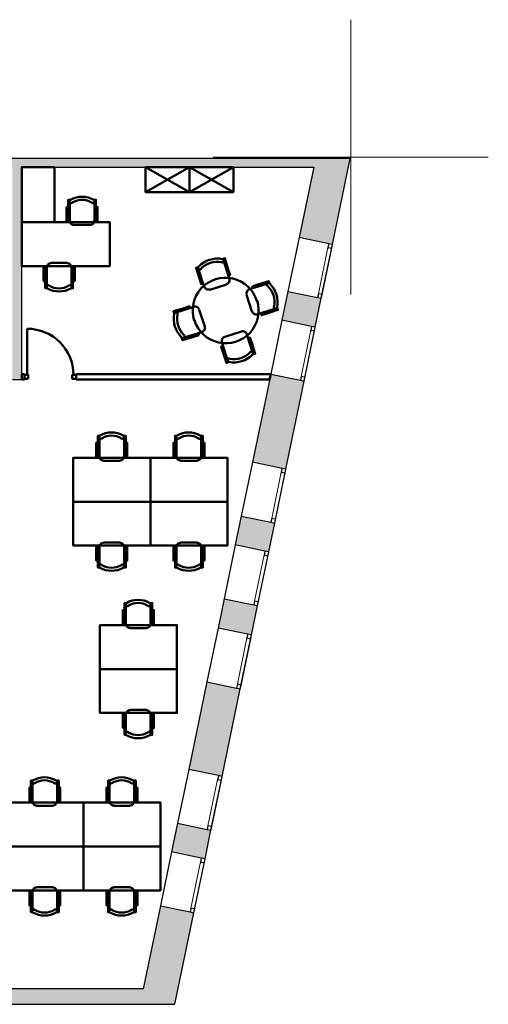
# Model space of a CAD drawing. Header units: metres. Extents: x -1 to 461, y -6 to 31.
# Tile 9 of 23: x 421.47 to 429.99, y 12.84 to 30.75. Entities that reach past the tile are written whole.
import ezdxf

# ---------------------------------------------------------------- set-up
doc = ezdxf.new("R2010")
doc.units = ezdxf.units.M
doc.linetypes.add('CONTINUA', pattern=[0])
doc.linetypes.add('PUNKT', pattern=[6.35, 0, -6.35])
for name, color, linetype, lineweight in [('3D P2 MURS', 7, 'CONTINUA', 25), ('3D P2 MURS NOUS', 7, 'CONTINUA', 25), ('P2 ESCALES 2D', 7, 'CONTINUA', 25), ('P2 MOBLES 2D', 7, 'CONTINUA', 25)]:
    doc.layers.add(name, color=color, linetype=linetype, lineweight=lineweight)

# ---------------------------------------------------------------- blocks, each defined once
blk = doc.blocks.new('OBJETO_COMPLEJO_14')
at = {"layer": 'P2 MOBLES 2D', "color": 202, "linetype": 'CONTINUA', "lineweight": 50, "transparency": 33554687}
for p, q in [((425.173, 26.371), (425.282, 26.036)), ((424.821, 25.891), (424.717, 26.227)), ((425.261, 26.208), (425.229, 26.198)), ((424.737, 26.042), (424.773, 26.053)), ((424.772, 25.946), (424.796, 25.954)), ((425.23, 25.935), (424.923, 25.84)), ((425.646, 25.848), (425.981, 25.953)), ((425.701, 25.897), (425.709, 25.873)), ((425.796, 25.932), (425.807, 25.9)), ((425.688, 25.443), (425.594, 25.746)), ((424.299, 25.418), (424.633, 25.527)), ((424.461, 25.507), (424.472, 25.475)), ((424.734, 25.475), (424.834, 25.17)), ((426.125, 25.496), (425.79, 25.392)), ((425.962, 25.408), (425.952, 25.44)), ((425.198, 24.981), (425.5, 25.079)), ((424.782, 25.068), (424.443, 24.962)), ((424.584, 24.953), (424.579, 24.969)), ((424.587, 24.945), (424.587, 24.945)), ((424.627, 24.982), (424.616, 25.018)), ((424.723, 25.018), (424.715, 25.042)), ((425.601, 25.028), (425.707, 24.688)), ((425.651, 24.968), (425.627, 24.96)), ((425.251, 24.544), (425.146, 24.879)), ((425.687, 24.873), (425.655, 24.862)), ((425.162, 24.707), (425.194, 24.717))]:
    blk.add_line(p, q, dxfattribs=at)
for points in [[(425.152, 26.397), (425.157, 26.396), (425.161, 26.394), (425.164, 26.392), (425.167, 26.389), (425.17, 26.386), (425.173, 26.383), (425.175, 26.379), (425.177, 26.375), (425.178, 26.371), (425.178, 26.367), (425.178, 26.363), (425.177, 26.359), (425.176, 26.355), (425.174, 26.351), (425.172, 26.347), (425.169, 26.344), (425.166, 26.341), (425.163, 26.338), (425.159, 26.337), (425.155, 26.335), (425.151, 26.334), (425.147, 26.334), (425.142, 26.334), (425.138, 26.335)], [(425.152, 26.395), (425.2, 26.411), (425.261, 26.208), (425.293, 26.111), (425.261, 26.101)], [(424.725, 26.256), (424.677, 26.24), (424.737, 26.042), (424.768, 25.945), (424.8, 25.956)], [(424.771, 26.22), (424.768, 26.217), (424.765, 26.214), (424.761, 26.212), (424.757, 26.21), (424.753, 26.209), (424.749, 26.208), (424.745, 26.208), (424.74, 26.209), (424.736, 26.21), (424.732, 26.212), (424.729, 26.214), (424.725, 26.216), (424.722, 26.219), (424.72, 26.223), (424.718, 26.226), (424.716, 26.23), (424.715, 26.235), (424.715, 26.239), (424.715, 26.243), (424.716, 26.247), (424.717, 26.251), (424.718, 26.255), (424.721, 26.259), (424.723, 26.262)], [(425.281, 26.04), (425.285, 26.024), (425.285, 26.009), (425.282, 25.994), (425.276, 25.98), (425.268, 25.967), (425.258, 25.956), (425.245, 25.948), (425.23, 25.941)], [(426.009, 25.948), (425.997, 25.998), (425.796, 25.932), (425.7, 25.901), (425.71, 25.869)], [(424.923, 25.846), (424.908, 25.842), (424.892, 25.842), (424.877, 25.845), (424.863, 25.851), (424.851, 25.859), (424.84, 25.869), (424.831, 25.882), (424.825, 25.897)], [(425.598, 25.752), (425.594, 25.767), (425.594, 25.783), (425.597, 25.798), (425.603, 25.812), (425.611, 25.824), (425.621, 25.835), (425.634, 25.844), (425.649, 25.85)], [(425.972, 25.904), (425.969, 25.907), (425.966, 25.91), (425.964, 25.914), (425.962, 25.918), (425.961, 25.922), (425.96, 25.926), (425.96, 25.93), (425.961, 25.935), (425.962, 25.939), (425.964, 25.943), (425.966, 25.946), (425.968, 25.95), (425.971, 25.953), (425.975, 25.955), (425.978, 25.957), (425.982, 25.959), (425.986, 25.96), (425.991, 25.96), (425.995, 25.96), (425.999, 25.96), (426.003, 25.958), (426.007, 25.957), (426.01, 25.954), (426.014, 25.952)], [(424.278, 25.398), (424.263, 25.447), (424.461, 25.507), (424.558, 25.538), (424.568, 25.506)], [(424.635, 25.529), (424.651, 25.533), (424.666, 25.533), (424.681, 25.53), (424.695, 25.524), (424.708, 25.516), (424.719, 25.506), (424.728, 25.493), (424.734, 25.479)], [(425.792, 25.394), (425.776, 25.39), (425.761, 25.39), (425.746, 25.393), (425.732, 25.399), (425.719, 25.407), (425.708, 25.417), (425.699, 25.43), (425.693, 25.445)], [(426.148, 25.522), (426.164, 25.473), (425.962, 25.408), (425.866, 25.376), (425.855, 25.409)], [(426.153, 25.524), (426.152, 25.52), (426.15, 25.516), (426.148, 25.512), (426.145, 25.509), (426.142, 25.506), (426.139, 25.503), (426.135, 25.501), (426.131, 25.5), (426.127, 25.499), (426.123, 25.498), (426.119, 25.498), (426.114, 25.499), (426.11, 25.5), (426.107, 25.502), (426.103, 25.504), (426.1, 25.507), (426.097, 25.51), (426.094, 25.514), (426.092, 25.518), (426.091, 25.522), (426.09, 25.526), (426.09, 25.53), (426.09, 25.534), (426.091, 25.538)], [(424.278, 25.401), (424.279, 25.405), (424.281, 25.409), (424.283, 25.412), (424.286, 25.416), (424.289, 25.419), (424.292, 25.421), (424.296, 25.423), (424.3, 25.425), (424.304, 25.426), (424.308, 25.426), (424.312, 25.426), (424.317, 25.425), (424.321, 25.424), (424.324, 25.422), (424.328, 25.42), (424.331, 25.417), (424.334, 25.414), (424.337, 25.411), (424.339, 25.407), (424.34, 25.403), (424.341, 25.399), (424.341, 25.395), (424.341, 25.39), (424.34, 25.386)], [(424.833, 25.173), (424.837, 25.157), (424.837, 25.142), (424.834, 25.127), (424.828, 25.113), (424.82, 25.1), (424.81, 25.089), (424.797, 25.081), (424.783, 25.074)], [(425.502, 25.082), (425.518, 25.085), (425.533, 25.085), (425.548, 25.082), (425.562, 25.076), (425.575, 25.068), (425.586, 25.058), (425.595, 25.045), (425.601, 25.031)], [(424.413, 24.97), (424.429, 24.922), (424.627, 24.982), (424.724, 25.014), (424.714, 25.046)], [(424.455, 25.019), (424.458, 25.016), (424.461, 25.013), (424.463, 25.009), (424.465, 25.005), (424.466, 25.001), (424.467, 24.997), (424.467, 24.993), (424.466, 24.989), (424.465, 24.984), (424.463, 24.98), (424.461, 24.977), (424.459, 24.973), (424.456, 24.971), (424.452, 24.968), (424.449, 24.966), (424.445, 24.964), (424.441, 24.963), (424.436, 24.963), (424.432, 24.963), (424.428, 24.964), (424.424, 24.965), (424.42, 24.967), (424.417, 24.969), (424.413, 24.972)], [(425.146, 24.884), (425.142, 24.899), (425.142, 24.914), (425.145, 24.929), (425.151, 24.943), (425.159, 24.956), (425.169, 24.967), (425.182, 24.976), (425.197, 24.982)], [(425.703, 24.66), (425.751, 24.676), (425.687, 24.873), (425.655, 24.97), (425.623, 24.959)], [(425.275, 24.525), (425.226, 24.509), (425.162, 24.707), (425.131, 24.803), (425.163, 24.814)], [(425.275, 24.526), (425.27, 24.527), (425.266, 24.529), (425.263, 24.531), (425.26, 24.534), (425.257, 24.537), (425.254, 24.54), (425.252, 24.544), (425.25, 24.548), (425.249, 24.552), (425.249, 24.556), (425.249, 24.561), (425.25, 24.565), (425.251, 24.569), (425.253, 24.573), (425.255, 24.576), (425.258, 24.579), (425.261, 24.582), (425.264, 24.585), (425.268, 24.587), (425.272, 24.588), (425.276, 24.589), (425.28, 24.589), (425.285, 24.589), (425.289, 24.588)], [(425.656, 24.703), (425.659, 24.707), (425.662, 24.709), (425.666, 24.711), (425.67, 24.713), (425.674, 24.714), (425.678, 24.715), (425.682, 24.715), (425.687, 24.714), (425.691, 24.713), (425.695, 24.712), (425.698, 24.709), (425.702, 24.707), (425.705, 24.704), (425.707, 24.701), (425.709, 24.697), (425.711, 24.693), (425.712, 24.689), (425.712, 24.684), (425.712, 24.68), (425.711, 24.676), (425.71, 24.672), (425.709, 24.668), (425.706, 24.665), (425.704, 24.661)]]:
    blk.add_lwpolyline(points, dxfattribs=at)
for centre, radius, start, end in [((425.065, 25.93), 0.476, 79.5116, 135.7565), ((425.058, 25.954), 0.396, 78.2324, 137.0327), ((425.211, 25.462), 0.597, 17.2098, 197.7204), ((425.706, 25.618), 0.396, 348.2325, 47.0327), ((425.682, 25.61), 0.476, 349.5116, 45.7565), ((425.216, 25.461), 0.597, 197.2098, 17.7204), ((424.745, 25.314), 0.476, 169.5116, 225.7566), ((424.725, 25.307), 0.396, 168.2324, 227.0328), ((425.362, 24.993), 0.476, 259.5119, 315.7568), ((425.368, 24.973), 0.396, 258.2326, 317.0329)]:
    blk.add_arc(centre, radius, start, end, dxfattribs=at)
blk = doc.blocks.new('OBJETO_COMPLEJO_15')
at = {"layer": 'P2 MOBLES 2D', "color": 202, "linetype": 'CONTINUA', "lineweight": 50, "transparency": 33554687}
for p, q in [((422.379, 27.45), (422.379, 27.099)), ((422.832, 27.099), (422.832, 27.45)), ((422.354, 27.217), (422.379, 27.217)), ((422.857, 27.217), (422.832, 27.217)), ((422.459, 27.018), (422.752, 27.018)), ((421.964, 26.248), (421.964, 25.892)), ((422.332, 26.328), (422.045, 26.328)), ((422.413, 25.892), (422.413, 26.248)), ((421.935, 26.125), (421.964, 26.125)), ((422.438, 26.125), (422.413, 26.125))]:
    blk.add_line(p, q, dxfattribs=at)
for points in [[(422.104, 28.068), (421.507, 28.068), (421.507, 27.069), (422.104, 27.069), (422.104, 28.068)], [(421.507, 27.069), (423.107, 27.069), (423.107, 26.269), (421.507, 26.269), (421.507, 27.069)]]:
    blk.add_lwpolyline(points, close=True, dxfattribs=at)
for points in [[(422.354, 27.344), (422.324, 27.344), (422.324, 27.086), (422.354, 27.086), (422.354, 27.476), (422.396, 27.476)], [(422.392, 27.474), (422.387, 27.47), (422.384, 27.465), (422.381, 27.46), (422.379, 27.454), (422.378, 27.448), (422.379, 27.442), (422.381, 27.436), (422.384, 27.43), (422.388, 27.425), (422.392, 27.421), (422.398, 27.418), (422.403, 27.417), (422.409, 27.416), (422.416, 27.416), (422.422, 27.418), (422.427, 27.421)], [(422.782, 27.421), (422.788, 27.418), (422.794, 27.416), (422.8, 27.416), (422.806, 27.417), (422.812, 27.418), (422.817, 27.421), (422.822, 27.425), (422.826, 27.43), (422.829, 27.436), (422.831, 27.442), (422.831, 27.448), (422.831, 27.454), (422.829, 27.46), (422.826, 27.465), (422.822, 27.47), (422.817, 27.474)], [(422.857, 27.344), (422.887, 27.344), (422.887, 27.086), (422.857, 27.086), (422.857, 27.476), (422.819, 27.476)], [(422.378, 27.096), (422.38, 27.081), (422.385, 27.066), (422.392, 27.053), (422.401, 27.041), (422.413, 27.031), (422.426, 27.024), (422.441, 27.02), (422.457, 27.018)], [(422.749, 27.018), (422.765, 27.02), (422.779, 27.024), (422.793, 27.031), (422.804, 27.041), (422.814, 27.053), (422.821, 27.066), (422.825, 27.081), (422.827, 27.096)], [(421.935, 25.998), (421.905, 25.998), (421.905, 26.256), (421.935, 26.256), (421.935, 25.867), (421.977, 25.867)], [(422.042, 26.324), (422.027, 26.323), (422.012, 26.318), (421.999, 26.311), (421.987, 26.301), (421.978, 26.29), (421.97, 26.276), (421.966, 26.262), (421.964, 26.246)], [(422.409, 26.246), (422.407, 26.262), (422.402, 26.276), (422.395, 26.29), (422.386, 26.301), (422.374, 26.311), (422.361, 26.318), (422.346, 26.323), (422.33, 26.324)], [(422.438, 25.998), (422.472, 25.998), (422.472, 26.256), (422.438, 26.256), (422.438, 25.867), (422.4, 25.867)], [(422.009, 25.917), (422.003, 25.92), (421.997, 25.922), (421.991, 25.922), (421.985, 25.921), (421.979, 25.92), (421.974, 25.917), (421.969, 25.913), (421.965, 25.908), (421.962, 25.902), (421.96, 25.896), (421.96, 25.89), (421.961, 25.884), (421.962, 25.878), (421.965, 25.873), (421.969, 25.868), (421.974, 25.864)], [(422.399, 25.864), (422.404, 25.868), (422.408, 25.873), (422.41, 25.878), (422.412, 25.884), (422.413, 25.89), (422.412, 25.896), (422.411, 25.902), (422.408, 25.908), (422.404, 25.913), (422.399, 25.917), (422.394, 25.92), (422.388, 25.921), (422.382, 25.922), (422.376, 25.922), (422.37, 25.92), (422.364, 25.917)]]:
    blk.add_lwpolyline(points, dxfattribs=at)
for centre, radius, start, end in [((422.605, 27.114), 0.417, 59.5736, 120.4455), ((422.605, 27.135), 0.34, 58.2582, 121.7651), ((422.186, 26.224), 0.417, 239.5737, 300.4459), ((422.186, 26.203), 0.34, 238.2582, 301.7654)]:
    blk.add_arc(centre, radius, start, end, dxfattribs=at)
blk = doc.blocks.new('OBJETO_COMPLEJO_26')
at = {"layer": 'P2 MOBLES 2D', "color": 202, "linetype": 'CONTINUA', "lineweight": 50, "transparency": 33554687}
for p, q in [((421.701, 16.534), (421.701, 16.885)), ((422.149, 16.885), (422.149, 16.534)), ((421.675, 16.652), (421.701, 16.652)), ((422.179, 16.652), (422.149, 16.652)), ((422.073, 16.453), (421.781, 16.453))]:
    blk.add_line(p, q, dxfattribs=at)
for points in [[(421.675, 16.783), (421.646, 16.783), (421.646, 16.521), (421.675, 16.521), (421.675, 16.91), (421.713, 16.91)], [(421.71, 16.915), (421.705, 16.911), (421.701, 16.906), (421.698, 16.9), (421.696, 16.895), (421.696, 16.889), (421.696, 16.883), (421.698, 16.877), (421.701, 16.871), (421.705, 16.866), (421.71, 16.862), (421.715, 16.859), (421.721, 16.857), (421.727, 16.857), (421.733, 16.857), (421.739, 16.859), (421.745, 16.862)], [(422.1, 16.862), (422.105, 16.859), (422.111, 16.857), (422.117, 16.857), (422.124, 16.857), (422.129, 16.859), (422.135, 16.862), (422.139, 16.866), (422.143, 16.871), (422.146, 16.877), (422.148, 16.883), (422.149, 16.889), (422.148, 16.895), (422.146, 16.9), (422.143, 16.906), (422.139, 16.911), (422.135, 16.915)], [(422.179, 16.783), (422.209, 16.783), (422.209, 16.521), (422.179, 16.521), (422.179, 16.91), (422.137, 16.91)], [(421.7, 16.537), (421.701, 16.521), (421.706, 16.507), (421.713, 16.493), (421.723, 16.482), (421.734, 16.472), (421.748, 16.465), (421.762, 16.46), (421.778, 16.459)], [(422.07, 16.459), (422.086, 16.46), (422.101, 16.465), (422.114, 16.472), (422.126, 16.482), (422.135, 16.493), (422.142, 16.507), (422.147, 16.521), (422.149, 16.537)]]:
    blk.add_lwpolyline(points, dxfattribs=at)
blk.add_lwpolyline([(422.628, 15.712), (421.226, 15.712), (421.226, 16.512), (422.628, 16.512), (422.628, 15.712)], close=True, dxfattribs=at)
for centre, radius, start, end in [((421.922, 16.554), 0.417, 59.5738, 120.4458), ((421.922, 16.575), 0.34, 58.2581, 121.7649)]:
    blk.add_arc(centre, radius, start, end, dxfattribs=at)
blk = doc.blocks.new('OBJETO_COMPLEJO_27')
at = {"layer": 'P2 MOBLES 2D', "color": 202, "linetype": 'CONTINUA', "lineweight": 50, "transparency": 33554687}
for p, q in [((421.701, 14.891), (421.701, 14.54)), ((422.073, 14.972), (421.781, 14.972)), ((422.149, 14.54), (422.149, 14.891)), ((421.675, 14.773), (421.701, 14.773)), ((422.179, 14.773), (422.149, 14.773))]:
    blk.add_line(p, q, dxfattribs=at)
blk.add_lwpolyline([(422.628, 15.712), (421.226, 15.712), (421.226, 14.912), (422.628, 14.912), (422.628, 15.712)], close=True, dxfattribs=at)
for points in [[(421.675, 14.641), (421.646, 14.641), (421.646, 14.904), (421.675, 14.904), (421.675, 14.514), (421.713, 14.514)], [(421.7, 14.888), (421.701, 14.904), (421.706, 14.918), (421.713, 14.932), (421.723, 14.943), (421.734, 14.953), (421.748, 14.96), (421.762, 14.964), (421.778, 14.966)], [(422.07, 14.966), (422.086, 14.964), (422.101, 14.96), (422.114, 14.953), (422.126, 14.943), (422.135, 14.932), (422.142, 14.918), (422.147, 14.904), (422.149, 14.888)], [(422.179, 14.641), (422.209, 14.641), (422.209, 14.904), (422.179, 14.904), (422.179, 14.514), (422.137, 14.514)], [(421.71, 14.51), (421.705, 14.514), (421.701, 14.519), (421.698, 14.524), (421.696, 14.53), (421.696, 14.536), (421.696, 14.542), (421.698, 14.548), (421.701, 14.554), (421.705, 14.559), (421.71, 14.563), (421.715, 14.566), (421.721, 14.567), (421.727, 14.568), (421.733, 14.568), (421.739, 14.566), (421.745, 14.563)], [(422.1, 14.563), (422.105, 14.566), (422.111, 14.568), (422.117, 14.568), (422.124, 14.567), (422.129, 14.566), (422.135, 14.563), (422.139, 14.559), (422.143, 14.554), (422.146, 14.548), (422.148, 14.542), (422.149, 14.536), (422.148, 14.53), (422.146, 14.524), (422.143, 14.519), (422.139, 14.514), (422.135, 14.51)]]:
    blk.add_lwpolyline(points, dxfattribs=at)
for centre, radius, start, end in [((421.922, 14.871), 0.417, 239.5542, 300.4262), ((421.922, 14.849), 0.34, 238.2351, 301.7419)]:
    blk.add_arc(centre, radius, start, end, dxfattribs=at)
blk = doc.blocks.new('OBJETO_COMPLEJO_28')
at = {"layer": 'P2 MOBLES 2D', "color": 202, "linetype": 'CONTINUA', "lineweight": 50, "transparency": 33554687}
for p, q in [((423.102, 16.534), (423.102, 16.885)), ((423.55, 16.885), (423.55, 16.534)), ((423.076, 16.652), (423.102, 16.652)), ((423.58, 16.652), (423.55, 16.652)), ((423.474, 16.453), (423.182, 16.453))]:
    blk.add_line(p, q, dxfattribs=at)
for points in [[(423.076, 16.783), (423.047, 16.783), (423.047, 16.521), (423.076, 16.521), (423.076, 16.91), (423.114, 16.91)], [(423.111, 16.915), (423.106, 16.911), (423.102, 16.906), (423.099, 16.9), (423.097, 16.895), (423.097, 16.889), (423.097, 16.883), (423.099, 16.877), (423.102, 16.871), (423.106, 16.866), (423.111, 16.862), (423.116, 16.859), (423.122, 16.857), (423.128, 16.857), (423.134, 16.857), (423.14, 16.859), (423.146, 16.862)], [(423.501, 16.862), (423.507, 16.859), (423.513, 16.857), (423.519, 16.857), (423.525, 16.857), (423.53, 16.859), (423.536, 16.862), (423.541, 16.866), (423.545, 16.871), (423.548, 16.877), (423.549, 16.883), (423.55, 16.889), (423.549, 16.895), (423.547, 16.9), (423.545, 16.906), (423.541, 16.911), (423.536, 16.915)], [(423.58, 16.783), (423.61, 16.783), (423.61, 16.521), (423.58, 16.521), (423.58, 16.91), (423.538, 16.91)], [(423.101, 16.537), (423.103, 16.521), (423.107, 16.507), (423.114, 16.493), (423.124, 16.482), (423.136, 16.472), (423.149, 16.465), (423.164, 16.46), (423.179, 16.459)], [(423.471, 16.459), (423.487, 16.46), (423.502, 16.465), (423.515, 16.472), (423.527, 16.482), (423.536, 16.493), (423.544, 16.507), (423.548, 16.521), (423.55, 16.537)]]:
    blk.add_lwpolyline(points, dxfattribs=at)
blk.add_lwpolyline([(424.029, 15.712), (422.628, 15.712), (422.628, 16.512), (424.029, 16.512), (424.029, 15.712)], close=True, dxfattribs=at)
for centre, radius, start, end in [((423.323, 16.554), 0.417, 59.5738, 120.4458), ((423.323, 16.575), 0.34, 58.2581, 121.7649)]:
    blk.add_arc(centre, radius, start, end, dxfattribs=at)
blk = doc.blocks.new('OBJETO_COMPLEJO_29')
at = {"layer": 'P2 MOBLES 2D', "color": 202, "linetype": 'CONTINUA', "lineweight": 50, "transparency": 33554687}
for p, q in [((423.102, 14.891), (423.102, 14.54)), ((423.474, 14.972), (423.182, 14.972)), ((423.55, 14.54), (423.55, 14.891)), ((423.076, 14.773), (423.102, 14.773)), ((423.58, 14.773), (423.55, 14.773))]:
    blk.add_line(p, q, dxfattribs=at)
blk.add_lwpolyline([(424.029, 15.712), (422.628, 15.712), (422.628, 14.912), (424.029, 14.912), (424.029, 15.712)], close=True, dxfattribs=at)
for points in [[(423.076, 14.641), (423.047, 14.641), (423.047, 14.904), (423.076, 14.904), (423.076, 14.514), (423.114, 14.514)], [(423.101, 14.888), (423.103, 14.904), (423.107, 14.918), (423.114, 14.932), (423.124, 14.943), (423.136, 14.953), (423.149, 14.96), (423.164, 14.964), (423.179, 14.966)], [(423.471, 14.966), (423.487, 14.964), (423.502, 14.96), (423.515, 14.953), (423.527, 14.943), (423.536, 14.932), (423.544, 14.918), (423.548, 14.904), (423.55, 14.888)], [(423.58, 14.641), (423.61, 14.641), (423.61, 14.904), (423.58, 14.904), (423.58, 14.514), (423.538, 14.514)], [(423.111, 14.51), (423.106, 14.514), (423.102, 14.519), (423.099, 14.524), (423.097, 14.53), (423.097, 14.536), (423.097, 14.542), (423.099, 14.548), (423.102, 14.554), (423.106, 14.559), (423.111, 14.563), (423.116, 14.566), (423.122, 14.567), (423.128, 14.568), (423.134, 14.568), (423.14, 14.566), (423.146, 14.563)], [(423.501, 14.563), (423.507, 14.566), (423.513, 14.568), (423.519, 14.568), (423.525, 14.567), (423.53, 14.566), (423.536, 14.563), (423.541, 14.559), (423.545, 14.554), (423.548, 14.548), (423.549, 14.542), (423.55, 14.536), (423.549, 14.53), (423.547, 14.524), (423.545, 14.519), (423.541, 14.514), (423.536, 14.51)]]:
    blk.add_lwpolyline(points, dxfattribs=at)
for centre, radius, start, end in [((423.323, 14.871), 0.417, 239.5542, 300.4262), ((423.323, 14.849), 0.34, 238.2351, 301.7419)]:
    blk.add_arc(centre, radius, start, end, dxfattribs=at)
blk = doc.blocks.new('OBJETO_COMPLEJO_30')
at = {"layer": 'P2 MOBLES 2D', "color": 202, "linetype": 'CONTINUA', "lineweight": 50, "transparency": 33554687}
for p, q in [((422.918, 22.806), (422.918, 23.157)), ((423.367, 23.157), (423.367, 22.806)), ((422.893, 22.924), (422.918, 22.924)), ((423.397, 22.924), (423.367, 22.924)), ((423.291, 22.725), (422.999, 22.725))]:
    blk.add_line(p, q, dxfattribs=at)
for points in [[(422.893, 23.055), (422.863, 23.055), (422.863, 22.793), (422.893, 22.793), (422.893, 23.182), (422.931, 23.182)], [(422.927, 23.187), (422.922, 23.183), (422.919, 23.178), (422.916, 23.173), (422.914, 23.167), (422.913, 23.161), (422.914, 23.155), (422.916, 23.149), (422.918, 23.143), (422.923, 23.138), (422.927, 23.134), (422.933, 23.131), (422.938, 23.129), (422.944, 23.129), (422.951, 23.129), (422.956, 23.131), (422.962, 23.134)], [(423.317, 23.134), (423.323, 23.131), (423.329, 23.129), (423.335, 23.129), (423.341, 23.129), (423.347, 23.131), (423.352, 23.134), (423.357, 23.138), (423.361, 23.143), (423.364, 23.149), (423.366, 23.155), (423.366, 23.161), (423.366, 23.167), (423.364, 23.173), (423.361, 23.178), (423.357, 23.183), (423.352, 23.187)], [(423.397, 23.055), (423.426, 23.055), (423.426, 22.793), (423.397, 22.793), (423.397, 23.182), (423.354, 23.182)], [(422.918, 22.809), (422.919, 22.793), (422.924, 22.779), (422.931, 22.765), (422.94, 22.754), (422.952, 22.744), (422.965, 22.737), (422.98, 22.732), (422.996, 22.731)], [(423.288, 22.731), (423.304, 22.732), (423.318, 22.737), (423.332, 22.744), (423.343, 22.754), (423.353, 22.765), (423.36, 22.779), (423.365, 22.793), (423.366, 22.809)]]:
    blk.add_lwpolyline(points, dxfattribs=at)
blk.add_lwpolyline([(423.845, 21.984), (422.444, 21.984), (422.444, 22.784), (423.845, 22.784), (423.845, 21.984)], close=True, dxfattribs=at)
for centre, radius, start, end in [((423.14, 22.826), 0.417, 59.5738, 120.4458), ((423.14, 22.847), 0.34, 58.2581, 121.7649)]:
    blk.add_arc(centre, radius, start, end, dxfattribs=at)
blk = doc.blocks.new('OBJETO_COMPLEJO_31')
at = {"layer": 'P2 MOBLES 2D', "color": 202, "linetype": 'CONTINUA', "lineweight": 50, "transparency": 33554687}
for p, q in [((422.918, 21.163), (422.918, 20.812)), ((423.291, 21.244), (422.999, 21.244)), ((423.367, 20.812), (423.367, 21.163)), ((422.893, 21.045), (422.918, 21.045)), ((423.397, 21.045), (423.367, 21.045))]:
    blk.add_line(p, q, dxfattribs=at)
blk.add_lwpolyline([(423.845, 21.984), (422.444, 21.984), (422.444, 21.184), (423.845, 21.184), (423.845, 21.984)], close=True, dxfattribs=at)
for points in [[(422.893, 20.913), (422.863, 20.913), (422.863, 21.176), (422.893, 21.176), (422.893, 20.786), (422.931, 20.786)], [(422.918, 21.16), (422.919, 21.176), (422.924, 21.19), (422.931, 21.204), (422.94, 21.215), (422.952, 21.225), (422.965, 21.232), (422.98, 21.236), (422.996, 21.238)], [(423.288, 21.238), (423.304, 21.236), (423.318, 21.232), (423.332, 21.225), (423.343, 21.215), (423.353, 21.204), (423.36, 21.19), (423.365, 21.176), (423.366, 21.16)], [(423.397, 20.913), (423.426, 20.913), (423.426, 21.176), (423.397, 21.176), (423.397, 20.786), (423.354, 20.786)], [(422.927, 20.782), (422.922, 20.786), (422.919, 20.791), (422.916, 20.796), (422.914, 20.802), (422.913, 20.808), (422.914, 20.814), (422.916, 20.82), (422.918, 20.826), (422.923, 20.831), (422.927, 20.835), (422.933, 20.838), (422.938, 20.839), (422.944, 20.84), (422.951, 20.84), (422.956, 20.838), (422.962, 20.835)], [(423.317, 20.835), (423.323, 20.838), (423.329, 20.84), (423.335, 20.84), (423.341, 20.839), (423.347, 20.838), (423.352, 20.835), (423.357, 20.831), (423.361, 20.826), (423.364, 20.82), (423.366, 20.814), (423.366, 20.808), (423.366, 20.802), (423.364, 20.796), (423.361, 20.791), (423.357, 20.786), (423.352, 20.782)]]:
    blk.add_lwpolyline(points, dxfattribs=at)
for centre, radius, start, end in [((423.14, 21.143), 0.417, 239.5542, 300.4262), ((423.14, 21.121), 0.34, 238.2351, 301.7419)]:
    blk.add_arc(centre, radius, start, end, dxfattribs=at)
blk = doc.blocks.new('OBJETO_COMPLEJO_32')
at = {"layer": 'P2 MOBLES 2D', "color": 202, "linetype": 'CONTINUA', "lineweight": 50, "transparency": 33554687}
for p, q in [((424.319, 22.806), (424.319, 23.157)), ((424.768, 23.157), (424.768, 22.806)), ((424.294, 22.924), (424.319, 22.924)), ((424.798, 22.924), (424.768, 22.924)), ((424.692, 22.725), (424.4, 22.725))]:
    blk.add_line(p, q, dxfattribs=at)
for points in [[(424.294, 23.055), (424.264, 23.055), (424.264, 22.793), (424.294, 22.793), (424.294, 23.182), (424.332, 23.182)], [(424.329, 23.187), (424.324, 23.183), (424.32, 23.178), (424.317, 23.173), (424.315, 23.167), (424.314, 23.161), (424.315, 23.155), (424.317, 23.149), (424.32, 23.143), (424.324, 23.138), (424.328, 23.134), (424.334, 23.131), (424.34, 23.129), (424.346, 23.129), (424.352, 23.129), (424.358, 23.131), (424.363, 23.134)], [(424.719, 23.134), (424.724, 23.131), (424.73, 23.129), (424.736, 23.129), (424.742, 23.129), (424.748, 23.131), (424.753, 23.134), (424.758, 23.138), (424.762, 23.143), (424.765, 23.149), (424.767, 23.155), (424.767, 23.161), (424.767, 23.167), (424.765, 23.173), (424.762, 23.178), (424.758, 23.183), (424.753, 23.187)], [(424.798, 23.055), (424.827, 23.055), (424.827, 22.793), (424.798, 22.793), (424.798, 23.182), (424.755, 23.182)], [(424.319, 22.809), (424.32, 22.793), (424.325, 22.779), (424.332, 22.765), (424.342, 22.754), (424.353, 22.744), (424.367, 22.737), (424.381, 22.732), (424.397, 22.731)], [(424.689, 22.731), (424.705, 22.732), (424.72, 22.737), (424.733, 22.744), (424.745, 22.754), (424.754, 22.765), (424.761, 22.779), (424.766, 22.793), (424.767, 22.809)]]:
    blk.add_lwpolyline(points, dxfattribs=at)
blk.add_lwpolyline([(425.246, 21.984), (423.845, 21.984), (423.845, 22.784), (425.246, 22.784), (425.246, 21.984)], close=True, dxfattribs=at)
for centre, radius, start, end in [((424.541, 22.826), 0.417, 59.5738, 120.4458), ((424.541, 22.847), 0.34, 58.2581, 121.7649)]:
    blk.add_arc(centre, radius, start, end, dxfattribs=at)
blk = doc.blocks.new('OBJETO_COMPLEJO_33')
at = {"layer": 'P2 MOBLES 2D', "color": 202, "linetype": 'CONTINUA', "lineweight": 50, "transparency": 33554687}
for p, q in [((424.319, 21.163), (424.319, 20.812)), ((424.692, 21.244), (424.4, 21.244)), ((424.768, 20.812), (424.768, 21.163)), ((424.294, 21.045), (424.319, 21.045)), ((424.798, 21.045), (424.768, 21.045))]:
    blk.add_line(p, q, dxfattribs=at)
blk.add_lwpolyline([(425.246, 21.984), (423.845, 21.984), (423.845, 21.184), (425.246, 21.184), (425.246, 21.984)], close=True, dxfattribs=at)
for points in [[(424.294, 20.913), (424.264, 20.913), (424.264, 21.176), (424.294, 21.176), (424.294, 20.786), (424.332, 20.786)], [(424.319, 21.16), (424.32, 21.176), (424.325, 21.19), (424.332, 21.204), (424.342, 21.215), (424.353, 21.225), (424.367, 21.232), (424.381, 21.236), (424.397, 21.238)], [(424.689, 21.238), (424.705, 21.236), (424.72, 21.232), (424.733, 21.225), (424.745, 21.215), (424.754, 21.204), (424.761, 21.19), (424.766, 21.176), (424.767, 21.16)], [(424.798, 20.913), (424.827, 20.913), (424.827, 21.176), (424.798, 21.176), (424.798, 20.786), (424.755, 20.786)], [(424.329, 20.782), (424.324, 20.786), (424.32, 20.791), (424.317, 20.796), (424.315, 20.802), (424.314, 20.808), (424.315, 20.814), (424.317, 20.82), (424.32, 20.826), (424.324, 20.831), (424.328, 20.835), (424.334, 20.838), (424.34, 20.839), (424.346, 20.84), (424.352, 20.84), (424.358, 20.838), (424.363, 20.835)], [(424.719, 20.835), (424.724, 20.838), (424.73, 20.84), (424.736, 20.84), (424.742, 20.839), (424.748, 20.838), (424.753, 20.835), (424.758, 20.831), (424.762, 20.826), (424.765, 20.82), (424.767, 20.814), (424.767, 20.808), (424.767, 20.802), (424.765, 20.796), (424.762, 20.791), (424.758, 20.786), (424.753, 20.782)]]:
    blk.add_lwpolyline(points, dxfattribs=at)
for centre, radius, start, end in [((424.541, 21.143), 0.417, 239.5542, 300.4262), ((424.541, 21.121), 0.34, 238.2351, 301.7419)]:
    blk.add_arc(centre, radius, start, end, dxfattribs=at)
blk = doc.blocks.new('OBJETO_COMPLEJO_34')
at = {"layer": 'P2 MOBLES 2D', "color": 202, "linetype": 'CONTINUA', "lineweight": 50, "transparency": 33554687}
for p, q in [((423.401, 19.761), (423.401, 20.112)), ((423.85, 20.112), (423.85, 19.761)), ((423.376, 19.879), (423.401, 19.879)), ((423.879, 19.879), (423.85, 19.879)), ((423.774, 19.68), (423.482, 19.68))]:
    blk.add_line(p, q, dxfattribs=at)
for points in [[(423.376, 20.011), (423.346, 20.011), (423.346, 19.748), (423.376, 19.748), (423.376, 20.138), (423.414, 20.138)], [(423.41, 20.142), (423.405, 20.138), (423.401, 20.133), (423.399, 20.128), (423.397, 20.122), (423.396, 20.116), (423.397, 20.11), (423.398, 20.104), (423.401, 20.098), (423.405, 20.093), (423.41, 20.089), (423.416, 20.086), (423.421, 20.085), (423.427, 20.084), (423.433, 20.084), (423.439, 20.086), (423.445, 20.089)], [(423.8, 20.089), (423.806, 20.086), (423.812, 20.084), (423.818, 20.084), (423.824, 20.085), (423.83, 20.086), (423.835, 20.089), (423.84, 20.093), (423.844, 20.098), (423.847, 20.104), (423.849, 20.11), (423.849, 20.116), (423.849, 20.122), (423.847, 20.128), (423.844, 20.133), (423.84, 20.138), (423.835, 20.142)], [(423.879, 20.011), (423.909, 20.011), (423.909, 19.748), (423.879, 19.748), (423.879, 20.138), (423.837, 20.138)], [(423.4, 19.764), (423.402, 19.748), (423.407, 19.734), (423.414, 19.72), (423.423, 19.709), (423.435, 19.699), (423.448, 19.692), (423.463, 19.688), (423.479, 19.686)], [(423.771, 19.686), (423.787, 19.688), (423.801, 19.692), (423.815, 19.699), (423.826, 19.709), (423.836, 19.72), (423.843, 19.734), (423.848, 19.748), (423.849, 19.764)]]:
    blk.add_lwpolyline(points, dxfattribs=at)
blk.add_lwpolyline([(424.328, 18.94), (422.927, 18.94), (422.927, 19.74), (424.328, 19.74), (424.328, 18.94)], close=True, dxfattribs=at)
for centre, radius, start, end in [((423.623, 19.781), 0.417, 59.5738, 120.4458), ((423.623, 19.803), 0.34, 58.2581, 121.7649)]:
    blk.add_arc(centre, radius, start, end, dxfattribs=at)
blk = doc.blocks.new('OBJETO_COMPLEJO_35')
at = {"layer": 'P2 MOBLES 2D', "color": 202, "linetype": 'CONTINUA', "lineweight": 50, "transparency": 33554687}
for p, q in [((423.401, 18.118), (423.401, 17.767)), ((423.774, 18.199), (423.482, 18.199)), ((423.85, 17.767), (423.85, 18.118)), ((423.376, 18), (423.401, 18)), ((423.879, 18), (423.85, 18))]:
    blk.add_line(p, q, dxfattribs=at)
blk.add_lwpolyline([(424.328, 18.94), (422.927, 18.94), (422.927, 18.14), (424.328, 18.14), (424.328, 18.94)], close=True, dxfattribs=at)
for points in [[(423.376, 17.869), (423.346, 17.869), (423.346, 18.131), (423.376, 18.131), (423.376, 17.742), (423.414, 17.742)], [(423.4, 18.115), (423.402, 18.131), (423.407, 18.145), (423.414, 18.159), (423.423, 18.17), (423.435, 18.18), (423.448, 18.187), (423.463, 18.192), (423.479, 18.193)], [(423.771, 18.193), (423.787, 18.192), (423.801, 18.187), (423.815, 18.18), (423.826, 18.17), (423.836, 18.159), (423.843, 18.145), (423.848, 18.131), (423.849, 18.115)], [(423.879, 17.869), (423.909, 17.869), (423.909, 18.131), (423.879, 18.131), (423.879, 17.742), (423.837, 17.742)], [(423.41, 17.737), (423.405, 17.741), (423.401, 17.746), (423.399, 17.751), (423.397, 17.757), (423.396, 17.763), (423.397, 17.769), (423.398, 17.775), (423.401, 17.781), (423.405, 17.786), (423.41, 17.79), (423.416, 17.793), (423.421, 17.795), (423.427, 17.795), (423.433, 17.795), (423.439, 17.793), (423.445, 17.79)], [(423.8, 17.79), (423.806, 17.793), (423.812, 17.795), (423.818, 17.795), (423.824, 17.795), (423.83, 17.793), (423.835, 17.79), (423.84, 17.786), (423.844, 17.781), (423.847, 17.775), (423.849, 17.769), (423.849, 17.763), (423.849, 17.757), (423.847, 17.751), (423.844, 17.746), (423.84, 17.741), (423.835, 17.737)]]:
    blk.add_lwpolyline(points, dxfattribs=at)
for centre, radius, start, end in [((423.623, 18.098), 0.417, 239.5542, 300.4262), ((423.623, 18.077), 0.34, 238.2351, 301.7419)]:
    blk.add_arc(centre, radius, start, end, dxfattribs=at)

msp = doc.modelspace()

# ---------------------------------------------------------------- hatches: boundary and pattern name
at = {"layer": '3D P2 MURS', "linetype": 'CONTINUA', "lineweight": 18, "true_color": 0xa0a0a0, "transparency": 33554687}
for points in [[(426.846, 28.228), (401.29, 28.228), (401.259, 28.068), (415.781, 28.068), (415.781, 28.068), (415.931, 28.068), (415.931, 28.068), (426.813, 28.068)], [(426.846, 28.228), (426.548, 26.788), (427.155, 26.662), (427.479, 28.228)], [(421.507, 24.205), (421.507, 28.068), (421.337, 28.068), (421.337, 24.205)], [(426.952, 25.683), (426.345, 25.809), (426.236, 25.284), (426.843, 25.158)], [(425.701, 22.701), (426.308, 22.575), (426.64, 24.179), (426.033, 24.305)], [(426.105, 21.596), (425.498, 21.722), (425.389, 21.196), (425.996, 21.07)], [(425.076, 19.685), (425.683, 19.559), (425.793, 20.091), (425.186, 20.216)], [(425.48, 18.58), (424.873, 18.706), (424.543, 17.112), (425.15, 16.986)], [(424.232, 15.612), (424.839, 15.486), (424.947, 16.007), (424.34, 16.133)], [(424.291, 12.841), (424.636, 14.507), (424.029, 14.632), (423.657, 12.841)], [(398.242, 12.841), (423.657, 12.841), (423.716, 13.121), (398.297, 13.121)]]:
    msp.add_hatch(color=253, dxfattribs=at).paths.add_polyline_path(points)

# ---------------------------------------------------------------- linework, layer by layer
at = {"layer": '3D P2 MURS', "color": 7, "linetype": 'CONTINUA', "lineweight": 25, "transparency": 33554687}
for p, q in [((426.846, 28.228), (401.29, 28.228)), ((427.479, 28.228), (426.846, 28.228)), ((426.846, 28.228), (426.846, 28.228)), ((427.155, 26.662), (427.479, 28.228)), ((421.507, 28.068), (426.813, 28.068)), ((421.507, 24.205), (421.507, 28.068)), ((426.813, 28.068), (426.548, 26.788)), ((426.548, 26.788), (426.345, 25.809)), ((427.086, 26.676), (426.548, 26.788)), ((426.952, 25.683), (427.155, 26.662)), ((427.155, 26.662), (427.086, 26.676)), ((426.345, 25.809), (426.236, 25.284)), ((426.345, 25.809), (426.884, 25.697)), ((426.843, 25.158), (426.952, 25.683)), ((426.884, 25.697), (426.952, 25.683)), ((426.236, 25.284), (426.033, 24.305)), ((426.775, 25.172), (426.236, 25.284)), ((426.64, 24.179), (426.843, 25.158)), ((426.843, 25.158), (426.775, 25.172)), ((421.337, 24.205), (421.507, 24.205)), ((426.033, 24.305), (425.701, 22.701)), ((426.033, 24.305), (426.572, 24.193)), ((426.572, 24.193), (426.64, 24.179)), ((426.308, 22.575), (426.64, 24.179)), ((425.701, 22.701), (425.498, 21.722)), ((426.239, 22.589), (425.701, 22.701)), ((426.105, 21.596), (426.308, 22.575)), ((426.308, 22.575), (426.239, 22.589)), ((425.498, 21.722), (425.389, 21.196)), ((425.498, 21.722), (426.037, 21.61)), ((425.996, 21.07), (426.105, 21.596)), ((426.037, 21.61), (426.105, 21.596)), ((425.389, 21.196), (425.186, 20.216)), ((425.928, 21.084), (425.389, 21.196)), ((425.793, 20.091), (425.996, 21.07)), ((425.996, 21.07), (425.928, 21.084)), ((425.186, 20.216), (425.076, 19.685)), ((425.186, 20.216), (425.725, 20.105)), ((425.683, 19.559), (425.793, 20.091)), ((425.725, 20.105), (425.793, 20.091)), ((425.076, 19.685), (424.873, 18.706)), ((425.614, 19.573), (425.076, 19.685)), ((425.48, 18.58), (425.683, 19.559)), ((425.683, 19.559), (425.614, 19.573)), ((424.873, 18.706), (424.543, 17.112)), ((424.873, 18.706), (425.412, 18.594)), ((425.15, 16.986), (425.48, 18.58)), ((425.412, 18.594), (425.48, 18.58)), ((424.543, 17.112), (424.34, 16.133)), ((425.081, 17), (424.543, 17.112)), ((424.947, 16.007), (425.15, 16.986)), ((425.15, 16.986), (425.081, 17)), ((424.34, 16.133), (424.232, 15.612)), ((424.34, 16.133), (424.878, 16.021)), ((424.839, 15.486), (424.947, 16.007)), ((424.878, 16.021), (424.947, 16.007)), ((424.232, 15.612), (424.029, 14.632)), ((424.77, 15.5), (424.232, 15.612)), ((424.636, 14.507), (424.839, 15.486)), ((424.839, 15.486), (424.77, 15.5)), ((424.029, 14.632), (423.716, 13.121)), ((424.029, 14.632), (424.567, 14.521)), ((424.567, 14.521), (424.636, 14.507)), ((424.291, 12.841), (424.636, 14.507)), ((423.716, 13.121), (398.297, 13.121)), ((398.242, 12.841), (423.657, 12.841)), ((423.657, 12.841), (424.291, 12.841))]:
    msp.add_line(p, q, dxfattribs=at)
at = {"layer": '3D P2 MURS', "color": 7, "linetype": 'PUNKT', "lineweight": 25, "transparency": 33554687}
for p, q in [((427.086, 26.676), (426.884, 25.697)), ((426.952, 25.683), (427.155, 26.662)), ((427.155, 26.662), (427.086, 26.676)), ((426.884, 25.697), (426.952, 25.683)), ((426.775, 25.172), (426.572, 24.193)), ((426.64, 24.179), (426.843, 25.158)), ((426.843, 25.158), (426.775, 25.172)), ((426.572, 24.193), (426.64, 24.179)), ((426.239, 22.589), (426.037, 21.61)), ((426.105, 21.596), (426.308, 22.575)), ((426.308, 22.575), (426.239, 22.589)), ((426.037, 21.61), (426.105, 21.596)), ((425.928, 21.084), (425.725, 20.105)), ((425.793, 20.091), (425.996, 21.07)), ((425.996, 21.07), (425.928, 21.084)), ((425.725, 20.105), (425.793, 20.091)), ((425.614, 19.573), (425.412, 18.594)), ((425.48, 18.58), (425.683, 19.559)), ((425.683, 19.559), (425.614, 19.573)), ((425.412, 18.594), (425.48, 18.58)), ((425.081, 17), (424.878, 16.021)), ((424.947, 16.007), (425.15, 16.986)), ((425.15, 16.986), (425.081, 17)), ((424.878, 16.021), (424.947, 16.007)), ((424.77, 15.5), (424.567, 14.521)), ((424.636, 14.507), (424.839, 15.486)), ((424.839, 15.486), (424.77, 15.5)), ((424.567, 14.521), (424.636, 14.507))]:
    msp.add_line(p, q, dxfattribs=at)
at = {"layer": '3D P2 MURS', "color": 40, "linetype": 'CONTINUA', "lineweight": 18, "transparency": 33554687}
for points in [[(426.966, 25.751), (427.141, 26.593), (427.072, 26.608), (426.898, 25.766), (426.966, 25.751)], [(426.655, 24.248), (426.829, 25.09), (426.761, 25.104), (426.586, 24.262), (426.655, 24.248)], [(426.119, 21.664), (426.294, 22.506), (426.225, 22.521), (426.051, 21.678), (426.119, 21.664)], [(425.807, 20.159), (425.982, 21.001), (425.913, 21.015), (425.739, 20.173), (425.807, 20.159)], [(425.494, 18.648), (425.669, 19.49), (425.6, 19.505), (425.426, 18.663), (425.494, 18.648)], [(424.961, 16.075), (425.136, 16.917), (425.067, 16.932), (424.892, 16.09), (424.961, 16.075)], [(424.65, 14.575), (424.825, 15.417), (424.756, 15.431), (424.582, 14.589), (424.65, 14.575)]]:
    msp.add_lwpolyline(points, close=True, dxfattribs=at)
at = {"layer": '3D P2 MURS', "color": 7, "linetype": 'CONTINUA', "lineweight": 25, "transparency": 33554687}
for points in [[(427.141, 26.593), (427.155, 26.662), (427.086, 26.676), (427.072, 26.608), (427.141, 26.593)], [(426.952, 25.683), (426.966, 25.751), (426.898, 25.766), (426.884, 25.697), (426.952, 25.683)], [(426.829, 25.09), (426.843, 25.158), (426.775, 25.172), (426.761, 25.104), (426.829, 25.09)], [(426.64, 24.179), (426.655, 24.248), (426.586, 24.262), (426.572, 24.193), (426.64, 24.179)], [(426.294, 22.506), (426.308, 22.575), (426.239, 22.589), (426.225, 22.521), (426.294, 22.506)], [(426.105, 21.596), (426.119, 21.664), (426.051, 21.678), (426.037, 21.61), (426.105, 21.596)], [(425.982, 21.001), (425.996, 21.07), (425.928, 21.084), (425.913, 21.015), (425.982, 21.001)], [(425.793, 20.091), (425.807, 20.159), (425.739, 20.173), (425.725, 20.105), (425.793, 20.091)], [(425.669, 19.49), (425.683, 19.559), (425.614, 19.573), (425.6, 19.505), (425.669, 19.49)], [(425.48, 18.58), (425.494, 18.648), (425.426, 18.663), (425.412, 18.594), (425.48, 18.58)], [(425.136, 16.917), (425.15, 16.986), (425.081, 17), (425.067, 16.932), (425.136, 16.917)], [(424.947, 16.007), (424.961, 16.075), (424.892, 16.09), (424.878, 16.021), (424.947, 16.007)], [(424.825, 15.417), (424.839, 15.486), (424.77, 15.5), (424.756, 15.431), (424.825, 15.417)], [(424.636, 14.507), (424.65, 14.575), (424.582, 14.589), (424.567, 14.521), (424.636, 14.507)]]:
    msp.add_lwpolyline(points, close=True, dxfattribs=at)
at = {"layer": '3D P2 MURS NOUS', "color": 4, "linetype": 'CONTINUA', "lineweight": 50, "transparency": 33554687}
for p, q in [((421.607, 24.29), (421.607, 25.13)), ((421.557, 24.305), (421.507, 24.305)), ((421.507, 24.305), (421.507, 24.205)), ((421.507, 24.205), (421.557, 24.205)), ((421.557, 24.305), (421.557, 24.205)), ((422.497, 24.205), (422.497, 24.305)), ((426.033, 24.305), (422.497, 24.305)), ((422.497, 24.205), (426.013, 24.205)), ((426.013, 24.205), (426.033, 24.305))]:
    msp.add_line(p, q, dxfattribs=at)
for points in [[(421.627, 24.22), (421.557, 24.22), (421.557, 24.29), (421.627, 24.29), (421.627, 24.22)], [(422.497, 24.22), (422.427, 24.22), (422.427, 24.29), (422.497, 24.29), (422.497, 24.22)]]:
    msp.add_lwpolyline(points, close=True, dxfattribs=at)
msp.add_arc((421.607, 24.29), 0.84, 0, 90, dxfattribs=at)
at = {"layer": 'P2 ESCALES 2D', "color": 52, "linetype": 'CONTINUA', "lineweight": 13, "transparency": 33554687}
for p, q in [((427.486, 30.752), (427.486, 25.752)), ((424.986, 28.252), (429.986, 28.252))]:
    msp.add_line(p, q, dxfattribs=at)
at = {"layer": 'P2 MOBLES 2D', "color": 202, "linetype": 'CONTINUA', "lineweight": 50, "transparency": 33554687}
for p, q in [((423.755, 28.068), (424.555, 27.615)), ((424.555, 28.068), (423.755, 27.615)), ((425.355, 28.068), (424.555, 27.615)), ((424.555, 28.068), (425.355, 27.615))]:
    msp.add_line(p, q, dxfattribs=at)
for points in [[(424.555, 28.068), (423.755, 28.068), (423.755, 27.615), (424.555, 27.615), (424.555, 28.068)], [(425.355, 28.068), (424.555, 28.068), (424.555, 27.615), (425.355, 27.615), (425.355, 28.068)]]:
    msp.add_lwpolyline(points, close=True, dxfattribs=at)

# ---------------------------------------------------------------- block references
for name in ['OBJETO_COMPLEJO_15', 'OBJETO_COMPLEJO_14', 'OBJETO_COMPLEJO_30', 'OBJETO_COMPLEJO_32', 'OBJETO_COMPLEJO_31', 'OBJETO_COMPLEJO_33', 'OBJETO_COMPLEJO_34', 'OBJETO_COMPLEJO_35', 'OBJETO_COMPLEJO_26', 'OBJETO_COMPLEJO_28', 'OBJETO_COMPLEJO_27', 'OBJETO_COMPLEJO_29']:
    msp.add_blockref(name, (0, 0), dxfattribs=at)

doc.saveas('drawing.dxf')
